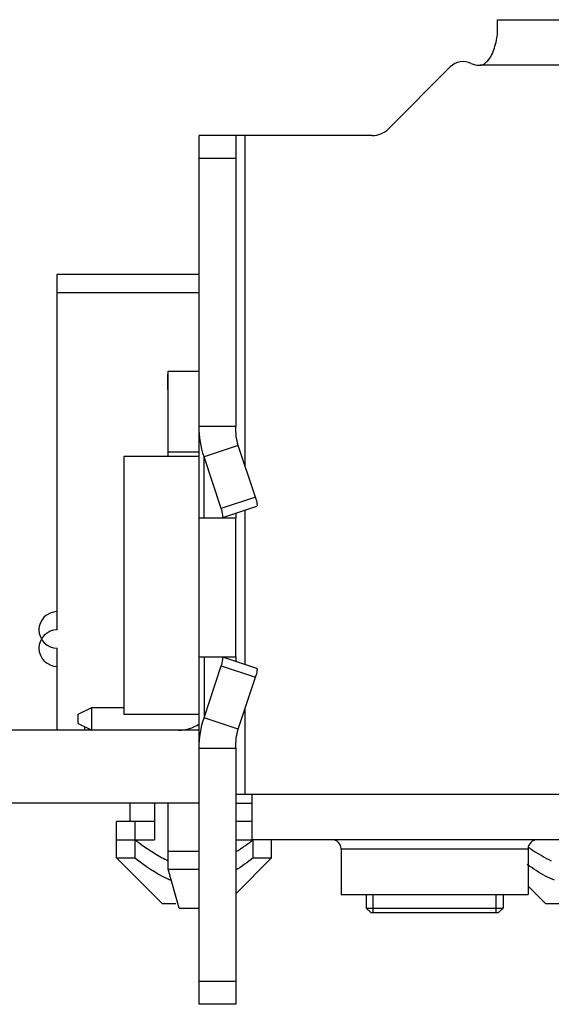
# Model space of a CAD drawing. Header units: millimetres. Extents: x -569 to -228, y 280 to 627.
# Tile 16 of 24: x -455 to -443, y 583 to 605. Entities that reach past the tile are written whole.
import ezdxf

# ---------------------------------------------------------------- set-up
doc = ezdxf.new("R2010")
doc.units = ezdxf.units.MM
doc.header["$LTSCALE"] = 32.67
doc.layers.add('00_COMPONENTS', color=7, linetype='CONTINUOUS')

msp = doc.modelspace()

# ---------------------------------------------------------------- linework, layer by layer
at = {"layer": '00_COMPONENTS', "color": 7}
for p, q in [((-444.346, 604.314), (-444.346, 604.543)), ((-444.346, 604.543), (-346.853, 604.543)), ((-446.74, 602.15), (-445.382, 603.508)), ((-444.746, 603.543), (-444.726, 603.543)), ((-450.886, 595.623), (-450.886, 602.003)), ((-447.093, 602.003), (-450.886, 602.003)), ((-450.086, 602.003), (-450.086, 595.623)), ((-453.998, 591.563), (-453.998, 598.963)), ((-453.998, 598.963), (-450.886, 598.963)), ((-453.998, 598.563), (-450.886, 598.563)), ((-451.573, 596.433), (-451.573, 596.773)), ((-451.573, 596.773), (-451.568, 596.773)), ((-451.568, 594.963), (-451.568, 596.833)), ((-451.568, 596.833), (-450.886, 596.833)), ((-450.086, 595.623), (-450.886, 595.623)), ((-450.033, 595.209), (-450.78, 594.961)), ((-449.655, 594.073), (-450.033, 595.209)), ((-452.536, 594.963), (-452.536, 589.313)), ((-450.886, 594.963), (-452.536, 594.963)), ((-450.402, 593.825), (-450.78, 594.961)), ((-449.628, 593.871), (-450.375, 593.623)), ((-450.886, 590.573), (-450.886, 593.623)), ((-450.886, 593.623), (-450.886, 593.623)), ((-450.886, 593.623), (-450.375, 593.623)), ((-450.375, 593.623), (-450.086, 593.623)), ((-450.086, 590.573), (-450.086, 593.623)), ((-453.998, 591.163), (-453.998, 591.563)), ((-453.998, 588.963), (-453.998, 590.763)), ((-450.886, 590.573), (-450.886, 590.573)), ((-450.886, 590.573), (-450.375, 590.573)), ((-450.375, 590.573), (-449.628, 590.325)), ((-450.375, 590.573), (-450.086, 590.573)), ((-450.78, 589.235), (-450.402, 590.372)), ((-450.033, 588.987), (-449.655, 590.123)), ((-453.536, 589.313), (-453.236, 589.463)), ((-453.236, 588.963), (-453.236, 589.463)), ((-453.236, 589.463), (-452.536, 589.463)), ((-453.536, 589.113), (-453.536, 589.313)), ((-452.536, 589.313), (-450.886, 589.313)), ((-450.033, 588.987), (-450.78, 589.235)), ((-453.536, 589.113), (-453.236, 588.963)), ((-453.398, 589.045), (-453.398, 588.963)), ((-450.886, 588.963), (-456.376, 588.963)), ((-450.886, 582.953), (-450.886, 588.573)), ((-450.886, 588.573), (-450.086, 588.573)), ((-450.086, 588.573), (-450.086, 582.953)), ((-450.086, 587.563), (-449.726, 587.563)), ((-449.726, 586.563), (-449.726, 587.563)), ((-450.886, 587.363), (-456.376, 587.363)), ((-452.398, 586.963), (-452.398, 587.363)), ((-451.864, 587.363), (-451.864, 586.963)), ((-451.568, 586.313), (-451.568, 587.363)), ((-450.086, 587.363), (-449.726, 587.363)), ((-452.698, 586.563), (-452.698, 586.963)), ((-451.864, 586.963), (-452.698, 586.963)), ((-452.294, 586.963), (-452.294, 586.563)), ((-451.864, 586.963), (-451.864, 586.563)), ((-449.726, 586.963), (-450.086, 586.963)), ((-452.698, 586.163), (-452.698, 586.563)), ((-452.698, 586.563), (-452.294, 586.563)), ((-452.294, 586.563), (-452.294, 586.163)), ((-452.294, 586.563), (-451.864, 586.563)), ((-450.086, 586.563), (-449.726, 586.563)), ((-442.226, 586.563), (-449.726, 586.563)), ((-449.702, 586.163), (-449.702, 586.563)), ((-449.298, 586.163), (-449.298, 586.563)), ((-451.568, 585.913), (-451.568, 586.313)), ((-451.568, 586.313), (-450.886, 586.313)), ((-447.776, 586.363), (-447.776, 585.363)), ((-443.676, 586.363), (-443.676, 585.363)), ((-451.698, 585.163), (-452.698, 586.163)), ((-452.698, 586.163), (-452.294, 586.163)), ((-450.086, 585.375), (-449.298, 586.163)), ((-449.702, 586.163), (-449.298, 586.163)), ((-451.323, 585.063), (-451.568, 585.913)), ((-451.568, 585.913), (-450.886, 585.913)), ((-443.298, 585.163), (-443.676, 585.541)), ((-447.776, 585.363), (-443.676, 585.363)), ((-447.226, 585.363), (-447.226, 585.063)), ((-444.226, 585.363), (-444.226, 585.063)), ((-451.698, 585.163), (-451.398, 585.163)), ((-443.298, 585.163), (-442.998, 585.163)), ((-451.323, 585.063), (-450.886, 585.063)), ((-447.126, 584.963), (-447.226, 585.063)), ((-447.226, 585.063), (-444.44, 585.063)), ((-447.125, 584.963), (-444.328, 584.963)), ((-444.44, 585.063), (-444.226, 585.063)), ((-444.326, 584.963), (-444.226, 585.063)), ((-450.086, 582.953), (-450.886, 582.953))]:
    msp.add_line(p, q, dxfattribs=at)
at = {"layer": '00_COMPONENTS', "color": 4}
for p, q in [((-346.474, 603.543), (-444.726, 603.543)), ((-449.886, 602.003), (-449.886, 594.768)), ((-450.086, 601.503), (-450.886, 601.503)), ((-450.886, 593.623), (-450.886, 595.623)), ((-450.886, 595.063), (-451.568, 595.063)), ((-450.78, 593.623), (-450.78, 594.961)), ((-449.655, 594.073), (-450.402, 593.825)), ((-449.886, 593.786), (-449.886, 590.411)), ((-450.886, 588.573), (-450.886, 590.573)), ((-450.78, 590.573), (-450.78, 589.235)), ((-450.402, 590.372), (-449.655, 590.123)), ((-449.886, 589.429), (-449.886, 587.563)), ((-449.726, 587.563), (-442.026, 587.563)), ((-447.776, 586.363), (-443.676, 586.363)), ((-447.076, 584.963), (-447.076, 585.363)), ((-444.376, 584.963), (-444.376, 585.363)), ((-450.086, 583.453), (-450.886, 583.453))]:
    msp.add_line(p, q, dxfattribs=at)
at = {"layer": '00_COMPONENTS', "color": 7}
for centre, radius, start, end in [((-445.099, 603.225), 0.4, 63.858, 135), ((-444.746, 603.943), 0.4, 243.858, 270), ((-447.093, 602.503), 0.5, 270, 315), ((-449.483, 593.623), 0.603, 170.5482, 179.9848), ((-453.998, 591.163), 0.4, 90, 270), ((-453.998, 590.763), 0.4, 90, 270), ((-449.483, 590.573), 0.603, 180.0152, 189.4518), ((-451.336, 589.763), 0.8, 270, 304.2689), ((-448.075, 592.088), 6.952, 232.6298, 234.3488), ((-453.865, 592.01), 6.856, 305.6462, 307.2277), ((-447.976, 586.363), 0.2, 0, 90), ((-443.476, 586.363), 0.2, 90, 180), ((-440.603, 590.794), 5.359, 235.0616, 235.4047), ((-440.769, 590.553), 5.067, 235.4032, 235.8492), ((-440.995, 590.219), 4.664, 235.8466, 236.5302), ((-450.739, 587.507), 1.986, 244.665, 247.6808)]:
    msp.add_arc(centre, radius, start, end, dxfattribs=at)
for points, knots in [([(-444.543, 603.665), (-444.476, 603.75), (-444.388, 603.968), (-444.347, 604.194), (-444.346, 604.314)], [0, 0, 0, 0, 0.476303, 1, 1, 1, 1]), ([(-444.648, 603.57), (-444.639, 603.575), (-444.599, 603.601), (-444.566, 603.636), (-444.543, 603.665)], [0, 0, 0, 0, 0.218333, 1, 1, 1, 1]), ([(-444.726, 603.543), (-444.72, 603.544), (-444.692, 603.548), (-444.666, 603.56), (-444.648, 603.57)], [0, 0, 0, 0, 0.232849, 1, 1, 1, 1]), ([(-449.655, 594.073), (-449.647, 594.048), (-449.633, 594.001), (-449.621, 593.945), (-449.618, 593.907), (-449.617, 593.889), (-449.622, 593.871), (-449.628, 593.871)], [0, 0, 0, 0, 0.379741, 0.699544, 0.821104, 0.911536, 1, 1, 1, 1]), ([(-450.375, 593.623), (-450.369, 593.623), (-450.364, 593.64), (-450.365, 593.659), (-450.368, 593.697), (-450.38, 593.752), (-450.394, 593.799), (-450.402, 593.825)], [0, 0, 0, 0, 0.088464, 0.178896, 0.300456, 0.620259, 1, 1, 1, 1]), ([(-450.402, 590.372), (-450.394, 590.397), (-450.38, 590.444), (-450.368, 590.499), (-450.365, 590.537), (-450.364, 590.556), (-450.369, 590.573), (-450.375, 590.573)], [0, 0, 0, 0, 0.379741, 0.699544, 0.821104, 0.911536, 1, 1, 1, 1]), ([(-449.628, 590.325), (-449.622, 590.325), (-449.617, 590.308), (-449.618, 590.289), (-449.621, 590.251), (-449.633, 590.196), (-449.647, 590.149), (-449.655, 590.123)], [0, 0, 0, 0, 0.088464, 0.178896, 0.300456, 0.620259, 1, 1, 1, 1]), ([(-452.127, 586.439), (-452.038, 586.376), (-451.858, 586.254), (-451.667, 586.147), (-451.568, 586.102)], [0, 0, 0, 0, 0.500048, 1, 1, 1, 1])]:
    msp.add_open_spline(points, degree=3, knots=knots, dxfattribs=at)
for points in [[(-450.78, 594.961), (-450.851, 595.173), (-450.886, 595.4), (-450.886, 595.623)], [(-450.033, 595.209), (-450.069, 595.344), (-450.086, 595.484), (-450.086, 595.623)], [(-450.886, 588.573), (-450.886, 588.797), (-450.851, 589.023), (-450.78, 589.235)], [(-450.086, 588.573), (-450.086, 588.712), (-450.069, 588.853), (-450.033, 588.987)], [(-450.086, 586.292), (-450.013, 586.339), (-449.941, 586.388), (-449.87, 586.439)], [(-443.567, 586.329), (-443.44, 586.245), (-443.307, 586.166), (-443.168, 586.102)], [(-452.294, 586.163), (-452.072, 585.994), (-451.841, 585.831), (-451.589, 585.711)], [(-449.702, 586.163), (-449.827, 586.068), (-449.954, 585.976), (-450.086, 585.892)], [(-443.297, 585.766), (-443.435, 585.84), (-443.566, 585.926), (-443.694, 586.016)], [(-443.099, 585.672), (-443.167, 585.7), (-443.233, 585.732), (-443.297, 585.766)]]:
    msp.add_open_spline(points, degree=3, dxfattribs=at)

doc.saveas('drawing.dxf')
